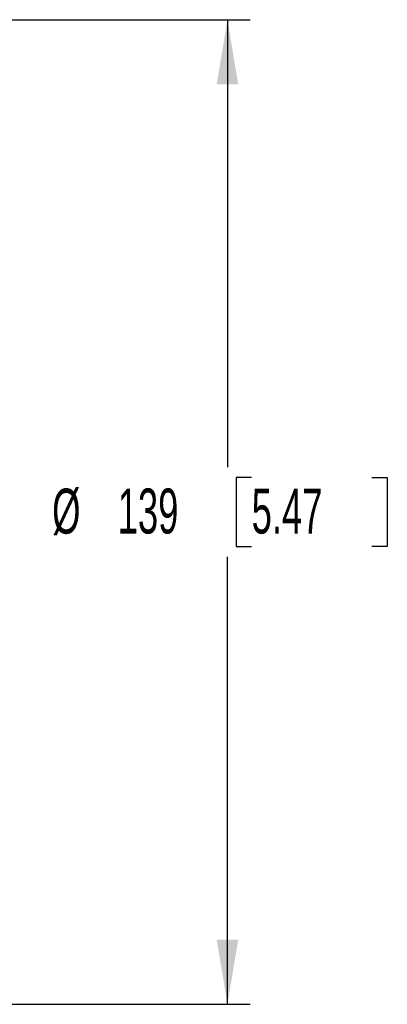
# Model space of a CAD drawing. Header units: millimetres. Extents: x 0 to 1118, y 0 to 864.
# Tile 81 of 96: x 996 to 1022, y 367 to 437. Entities that reach past the tile are written whole.
import ezdxf

# ---------------------------------------------------------------- set-up
doc = ezdxf.new("R2010")
doc.units = ezdxf.units.MM
doc.layers.add('ALPHAREV', color=7, linetype='Continuous', lineweight=25)
doc.styles.add('SLDTEXTSTYLE0', font='TXT', dxfattribs={"width": 0.605})
doc.dimstyles.new('SLDDIMSTYLE0', dxfattribs={"dimtxt": 3.175, "dimasz": 4.572, "dimexe": 0, "dimexo": 0.0625, "dimgap": 0.79375, "dimtad": 0, "dimtih": 1, "dimtoh": 1, "dimdec": 0, "dimlfac": 2, "dimrnd": 1e-09, "dimzin": 12, "dimdsep": 46, "dimtxsty": 'SLDTEXTSTYLE0', "dimsah": 1, "dimcen": 0.09, "dimadec": 0, "dimazin": 3, "dimtfac": 1, "dimtofl": 0, "dimtmove": 0, "dimatfit": 3, "dimfxl": 1, "dimfrac": 2, "dimtolj": 1, "dimtzin": 12, "dimarcsym": 0})

# ---------------------------------------------------------------- blocks, each defined once
blk = doc.blocks.new('_D_27')
at = {"layer": 'ALPHAREV'}
for p, q in [((975.796, 436.503), (1012.372, 436.503)), ((1010.772, 436.503), (1010.772, 404.917)), ((1012.48, 404.19), (1011.389, 404.19)), ((1011.389, 404.19), (1011.389, 399.317)), ((1020.969, 404.19), (1022.06, 404.19)), ((1022.06, 404.19), (1022.06, 399.317)), ((1011.389, 399.317), (1012.48, 399.317)), ((1022.06, 399.317), (1020.969, 399.317)), ((1010.772, 367.003), (1010.772, 398.589)), ((975.796, 367.003), (1012.372, 367.003))]:
    blk.add_line(p, q, dxfattribs=at)
for points in [[(1010.772, 436.503), (1010.01, 431.931), (1011.534, 431.931)], [(1010.772, 367.003), (1011.534, 371.575), (1010.01, 371.575)]]:
    blk.add_solid(points, dxfattribs=at)
at = {"layer": 'ALPHAREV', "char_height": 3.175, "attachment_point": 1, "style": 'SLDTEXTSTYLE0'}
for s, insert in [('%%c', (998.392, 403.401)), ('139', (1003.021, 403.41)), ('5.47', (1012.48, 403.41))]:
    blk.add_mtext(s, dxfattribs=dict(at, insert=insert))

msp = doc.modelspace()

# ---------------------------------------------------------------- dimensions: what is measured, and where the dimension line sits
at = {"layer": 'ALPHAREV'}
dim = msp.add_linear_dim(base=(1010.772, 367.003), p1=(974.196, 436.503), p2=(974.196, 367.003), angle=90, text='%%c<>', dimstyle='SLDDIMSTYLE0', dxfattribs=at)
dim.commit()
dim.dimension.update_dxf_attribs({"geometry": '_D_27', "text_midpoint": (1010.772, 401.753), "dimtype": 160})

doc.saveas('drawing.dxf')
